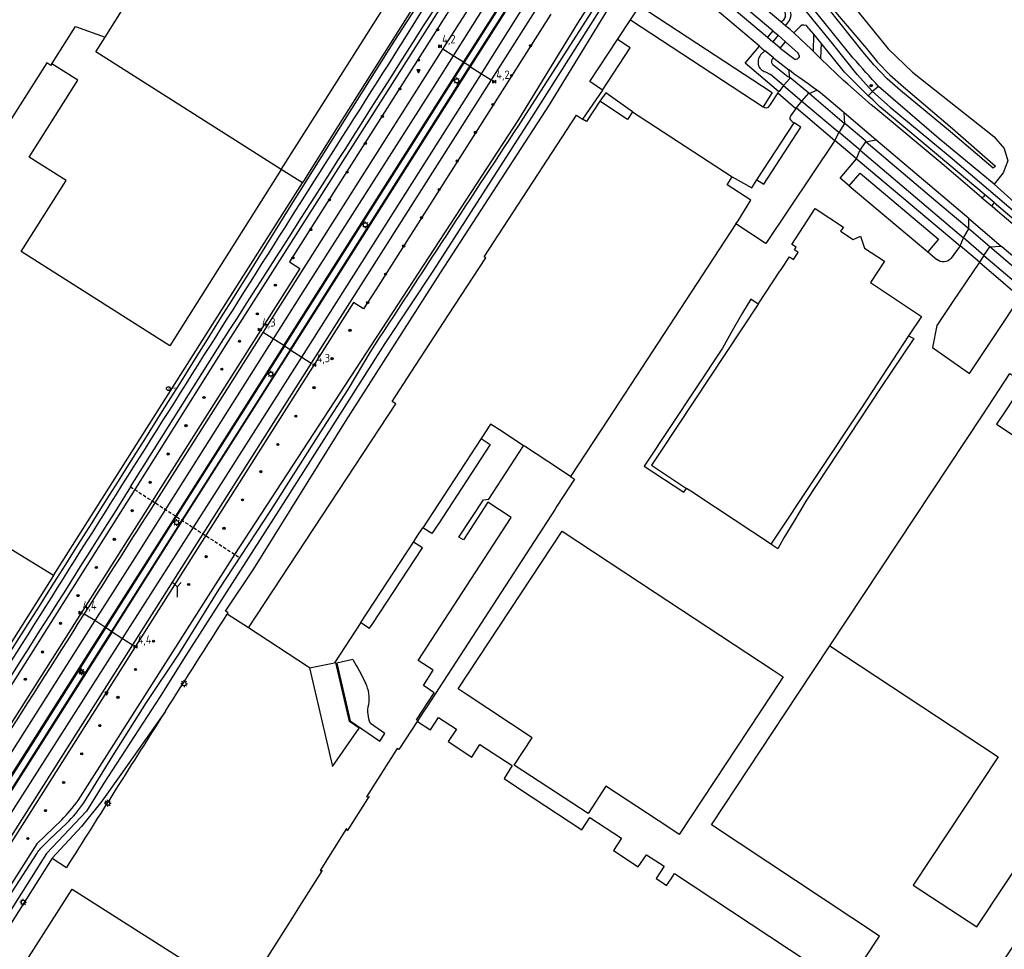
# Model space of a CAD drawing. Extents: x 165936 to 168762, y 445225 to 450407.
# Tile 32 of 69: x 167232 to 167526, y 446924 to 447201. Entities that reach past the tile are written whole.
import ezdxf

# ---------------------------------------------------------------- set-up
doc = ezdxf.new("R2010")
doc.units = 0
doc.header["$LTSCALE"] = 4
doc.linetypes.add('STIPPELFIJN', pattern=[0.375, 0.25, -0.125])
doc.layers.get('0').update_dxf_attribs({"linetype": 'CONTINUOUS'})
for name, color, linetype in [('G_BTD', 3, 'CONTINUOUS'), ('G_OTD', 32, 'CONTINUOUS'), ('G_OWG', 6, 'CONTINUOUS'), ('G_OWT', 6, 'CONTINUOUS'), ('G_PND', 1, 'CONTINUOUS'), ('G_WGD', 7, 'CONTINUOUS'), ('G_WGI', 1, 'CONTINUOUS'), ('G_WTD', 5, 'CONTINUOUS'), ('LKWDUP', 5, 'CONTINUOUS'), ('PPALHM', 10, 'CONTINUOUS'), ('PVGO', 102, 'CONTINUOUS')]:
    doc.layers.add(name, color=color, linetype=linetype)
for name, color, linetype, true_color in [('PBRD', 7, 'CONTINUOUS', 0xbd2877), ('PPAL', 7, 'CONTINUOUS', 0xbd2877), ('PPUT', 7, 'CONTINUOUS', 0xbd2877)]:
    doc.layers.add(name, color=color, linetype=linetype, true_color=true_color)
doc.styles.add('ISO', font='ISO')

# ---------------------------------------------------------------- blocks, each defined once
blk = doc.blocks.new('boom')
at = {"color": 0}
for radius in [0.315, 0.225, 0.135]:
    blk.add_circle((0, 0), radius, dxfattribs=at)
blk = doc.blocks.new('kilometerpaal')
at = {"color": 0}
for p, q in [((-0.44, 0.44), (0.44, -0.44)), ((-0.44, -0.44), (-0.44, 0.44)), ((0.44, 0.44), (-0.44, -0.44)), ((0.44, -0.44), (0.44, 0.44))]:
    blk.add_line(p, q, dxfattribs=at)
at = {"color": 0, "style": 'ISO'}
blk.add_attdef('KILOMETERPAAL', (0.59, 0.87), '', height=2.5, dxfattribs=at)
blk = doc.blocks.new('lichtmast')
at = {"color": 0}
for p, q in [((-0.6, 0), (-1, 0)), ((-0.71, 0.71), (-0.42, 0.42)), ((0, 0.6), (0, 1)), ((0.42, 0.42), (0.71, 0.71)), ((0.6, 0), (1, 0)), ((-0.42, -0.42), (-0.71, -0.71)), ((0, -0.6), (0, -1)), ((0.42, -0.42), (0.71, -0.71))]:
    blk.add_line(p, q, dxfattribs=at)
blk.add_circle((0, 0), 0.6, dxfattribs=at)
blk = doc.blocks.new('verkeersbord')
at = {"color": 0}
for p, q in [((0.5, 0.32), (-0.5, 0.32)), ((-0.5, 0.32), (0, -0.6)), ((0, -0.6), (0.5, 0.32))]:
    blk.add_line(p, q, dxfattribs=at)
blk = doc.blocks.new('verkeersbord-pl')
at = {"linetype": 'Continuous'}
blk.add_circle((0, 0), 0.03, dxfattribs=at)
blk = doc.blocks.new('kolk')
at = {"color": 0}
blk.add_circle((0, 0), 0.6, dxfattribs=at)
at = {"color": 0, "linetype": 'Continuous', "style": 'ISO'}
blk.add_attdef('KOLK', (-0.04, -0.26), '', height=0.8, dxfattribs=at)
blk = doc.blocks.new('wegwijzer')
at = {"color": 0}
for q in [(-0.424, 1.424), (0.424, 1.424), (0, 0)]:
    blk.add_line((0, 1), q, dxfattribs=at)

msp = doc.modelspace()

# ---------------------------------------------------------------- linework, layer by layer
at = {"layer": 'G_BTD', "linetype": 'Continuous', "transparency": 33554687}
msp.add_lwpolyline([(167522.801, 447152.041), (167535.785, 447140.419), (167536.531, 447139.799), (167559.378, 447120.418), (167577.258, 447105.482), (167598.3, 447087.428), (167620.011, 447069.004), (167631.449, 447059.422), (167655.321, 447039.346), (167657.84, 447037.196)], dxfattribs=at)
at = {"layer": 'G_OTD', "linetype": 'Continuous', "transparency": 33554687}
for points in [[(167316.653, 447152.43), (167316.979, 447152.941), (167327.377, 447169.446), (167354.053, 447211.781), (167354.647, 447211.402)], [(167414.405, 447201.031), (167417.178, 447205.253), (167456.684, 447179.369), (167453.982, 447175.1)], [(167410.562, 447195.18), (167414.405, 447201.031)], [(167414.405, 447201.031), (167453.982, 447175.1)], [(167406.054, 447180.067), (167402.325, 447182.639), (167410.562, 447195.18)], [(167406.054, 447180.067), (167414.35, 447192.698), (167410.562, 447195.18)], [(167241.905, 447187.911), (167241.622, 447187.465), (167240.359, 447188.265), (167232.408, 447175.717), (167227.947, 447168.675), (167228.919, 447168.055), (167228.674, 447167.768), (167227.862, 447166.817), (167227.468, 447166.823), (167217.267, 447150.569), (167218.901, 447143.718), (167215.706, 447138.622), (167207.549, 447126.747), (167202.933, 447119.335), (167195.431, 447107.567), (167191.576, 447101.463), (167187.685, 447095.302), (167181.468, 447094.031), (167174.653, 447083.273), (167172.331, 447079.608), (167187.243, 447070.116)], [(167406.054, 447180.067), (167400.146, 447171.441)], [(167415.05, 447173.63), (167407.097, 447179.299), (167405.27, 447176.756)], [(167458.302, 447179.251), (167455.889, 447175.533), (167455.389, 447174.924), (167454.872, 447174.69), (167454.422, 447174.768), (167453.982, 447175.1)], [(167463.683, 447174.597), (167462.251, 447172.508), (167461.898, 447171.949), (167461.9, 447171.549), (167462.088, 447171.201), (167462.59, 447170.752), (167463.175, 447170.374)], [(167452.105, 447153.335), (167454.18, 447152.04), (167465.215, 447169.054), (167463.175, 447170.374)], [(167452.105, 447153.335), (167463.175, 447170.374)], [(167475.336, 447165.036), (167454.778, 447134.346), (167454.231, 447134.693), (167445.845, 447140.199)], [(167479.594, 447151.605), (167476.947, 447153.858), (167481.814, 447159.653)], [(167316.653, 447152.43), (167310.309, 447156.444)], [(167479.594, 447151.605), (167482.873, 447155.354), (167506.234, 447135.658), (167503.039, 447131.891)], [(167290.49, 447111.36), (167316.653, 447152.43)], [(167444.694, 447154.261), (167450.557, 447150.963), (167452.105, 447153.335)], [(167479.594, 447151.605), (167503.039, 447131.891)], [(167503.039, 447131.891), (167505.692, 447129.612)], [(167512.653, 447133.626), (167510.006, 447129.998)], [(167518.451, 447128.795), (167510.512, 447117.094), (167505.784, 447109.934), (167504.411, 447103.327), (167515.453, 447095.572), (167524.999, 447109.948), (167528.877, 447115.831), (167532.943, 447112.823), (167533.688, 447113.821), (167538.128, 447110.215)], [(167452.431, 447116.283), (167450.254, 447117.771), (167447.805, 447113.67), (167444.313, 447107.668), (167441.879, 447103.112), (167418.485, 447067.99), (167430.282, 447060.227), (167431.097, 447061.34)], [(167242.399, 447035.392), (167290.49, 447111.36)], [(167497.319, 447106.839), (167498.91, 447106.069), (167489.077, 447091.435), (167466.908, 447057.843), (167463.104, 447051.518), (167460.136, 447046.651), (167458.283, 447043.36), (167456.271, 447044.69)], [(167369.892, 447076.224), (167372.551, 447074.432), (167357.128, 447050.832), (167355.195, 447047.881), (167352.482, 447049.617)], [(167351.017, 446992.142), (167350.634, 446992.372), (167355.851, 447000.364), (167352.672, 447002.58), (167355.594, 447007.156), (167351.104, 447010.075), (167369.604, 447038.45), (167378.859, 447052.667), (167371.913, 447057.197), (167364.602, 447045.973), (167363.271, 447046.828), (167370.557, 447057.964), (167372.172, 447058.173), (167382.55, 447074.083)], [(167396.512, 447064.947), (167397.723, 447064.097), (167392.492, 447056.035), (167391.915, 447055.146), (167353.659, 446996.184), (167352.644, 446994.62), (167351.017, 446992.142)], [(167456.51, 447000), (167428.916, 446958.143), (167425.791, 446960.203), (167407.1, 446972.525), (167401.756, 446964.419), (167380.016, 446978.64), (167379.749, 446978.815), (167385.126, 446987.01), (167365.421, 447000), (167363.017, 447001.585), (167394.026, 447048.624), (167421.726, 447030.363), (167456.988, 447007.117), (167459.925, 447005.181), (167456.51, 447000)], [(167333.968, 447021.321), (167336.637, 447019.657), (167337.422, 447020.817), (167352.389, 447043.594), (167349.667, 447045.315)], [(167242.399, 447035.392), (167229.734, 447043.168)], [(167242.399, 447035.392), (167207.767, 446980.757), (167206.987, 446981.117), (167173.975, 446929.791), (167149.924, 446893.179)], [(167300.523, 447019.794), (167294.178, 447023.855)], [(167554.097, 446960.991), (167554.226, 446960.906), (167542.984, 446943.835), (167542.836, 446943.932), (167541.551, 446944.779), (167513.495, 446902.176), (167484.348, 446921.371), (167488.634, 446927.881), (167438.554, 446961.021), (167464.304, 447000), (167473.834, 447014.426)], [(167318.738, 447007.876), (167325.521, 446978.47), (167333.495, 446989.868), (167330.655, 446991.877), (167326.562, 447009.444), (167326.138, 447009.355)], [(167331.634, 447010.295), (167326.846, 447009.23), (167330.825, 446992.013), (167339.648, 446985.951), (167341.206, 446988.229), (167336.897, 446991.261)], [(167351.017, 446992.142), (167345.333, 446983.484), (167344.871, 446983.789), (167335.658, 446969.404), (167336.447, 446969.519), (167336.006, 446968.826), (167329.965, 446959.275), (167329.746, 446959.913), (167321.871, 446947.393), (167322.483, 446947.445), (167315.727, 446936.764), (167313.613, 446933.422), (167300.823, 446913.257), (167300.638, 446912.962), (167277.971, 446876.83), (167272.432, 446868.034), (167266.573, 446859.121), (167264.714, 446856.158), (167264.599, 446855.976), (167246.53, 446827.467)], [(167351.017, 446992.142), (167350.919, 446991.87), (167354.535, 446989.486), (167354.756, 446989.34), (167357.16, 446993.06), (167362.512, 446989.558), (167360.01, 446985.876), (167367.097, 446981.204), (167369.533, 446984.965), (167379.087, 446978.714), (167376.695, 446974.876), (167381.625, 446971.626), (167399.897, 446959.597), (167402.315, 446963.254), (167411.77, 446957.088), (167409.311, 446953.398), (167416.722, 446948.52), (167419.169, 446952.106), (167424.422, 446948.751), (167422.023, 446945.03), (167423.722, 446943.911), (167425.184, 446942.949), (167426.493, 446944.958), (167427.516, 446946.529), (167478.822, 446912.692)], [(167242.021, 446951.074), (167246.255, 446948.32)]]:
    msp.add_lwpolyline(points, dxfattribs=at)
for points in [[(167510.006, 447129.998, -0.4251255), (167505.692, 447129.612)], [(167331.634, 447010.295, -0.022459), (167335.401, 447003.319)], [(167336.347, 446996.897, 0.1675378), (167335.401, 447003.319)], [(167336.897, 446991.261, -0.1642947), (167336.347, 446996.897)], [(167275.742, 446994.911, 0.0008933), (167246.255, 446948.32)]]:
    msp.add_lwpolyline(points, format="xyb", dxfattribs=at)
at = {"layer": 'G_OWG', "linetype": 'Continuous', "transparency": 33554687}
for points in [[(167371.27, 447241.569), (167372.088, 447236.901), (167374.007, 447229.747), (167373.474, 447225.018), (167370.084, 447219.311), (167312.741, 447128.876), (167315.834, 447126.915), (167253.31, 447028.444), (167186.057, 446922.538), (167116.294, 446812.585), (167109.76, 446802.331), (167106.785, 446804.22), (167067.27, 446741.953)], [(167466.398, 447216.454), (167468.763, 447212.648), (167470.569, 447209.918), (167474.307, 447204.747), (167484.731, 447192.479), (167488.033, 447188.456), (167491.728, 447184.628), (167495.754, 447181.038), (167510.455, 447168.607), (167523.206, 447157.42), (167522.538, 447156.821), (167509.775, 447167.677), (167494.856, 447179.961), (167490.934, 447183.495), (167487.043, 447187.552), (167483.754, 447191.379), (167473.334, 447204.546)], [(167480.824, 447189.667), (167470.368, 447202.532), (167466.483, 447207.492), (167464.592, 447210.235), (167462.369, 447213.806)], [(167478.372, 447208.276), (167491.179, 447192.425), (167498.461, 447185.446), (167522.761, 447166.3), (167525.83, 447162.708), (167526.868, 447159.039), (167525.536, 447155.43), (167522.801, 447152.041)], [(167390.63, 447202.788), (167338.489, 447120.601), (167334.843, 447114.855), (167331.844, 447116.758), (167269.343, 447018.233), (167202.36, 446912.689), (167132.397, 446802.562), (167125.797, 446792.154), (167128.822, 446790.235), (167074.45, 446704.729), (167070.214, 446702.087), (167065.222, 446693.897)], [(167364.827, 447188.275), (167364.616, 447188.409)], [(167366.537, 447187.19), (167364.827, 447188.275)], [(167366.748, 447187.056), (167366.537, 447187.19)], [(167488.376, 447181.184), (167486.648, 447179.748)], [(167522.801, 447152.041), (167506.301, 447165.63), (167488.376, 447181.184)], [(167486.648, 447179.748), (167486.556, 447179.664)], [(167311.23, 447103.785), (167311.019, 447103.919)], [(167312.925, 447102.71), (167311.23, 447103.785)], [(167312.925, 447102.71), (167313.136, 447102.576)], [(167257.731, 447019.969), (167257.938, 447019.837)], [(167257.938, 447019.837), (167259.633, 447018.759)], [(167259.633, 447018.759), (167259.844, 447018.625)]]:
    msp.add_lwpolyline(points, dxfattribs=at)
msp.add_lwpolyline([(167488.376, 447181.184, -0.0075459), (167480.824, 447189.667)], format="xyb", dxfattribs=at)
at = {"layer": 'G_OWT', "linetype": 'Continuous', "transparency": 33554687}
for points in [[(167367.673, 447220.42), (167293.741, 447104.118), (167266.637, 447060.99), (167208.834, 446969.615)], [(167294.178, 447023.855), (167294.324, 447024.083), (167294.47, 447024.312), (167294.206, 447024.493), (167293.677, 447024.747), (167302.144, 447037.391), (167329.397, 447081.268), (167357.716, 447125.596), (167390.274, 447175.688), (167412.417, 447211.983), (167412.557, 447213.806)], [(167354.647, 447211.402), (167344.093, 447194.863), (167316.25, 447150.701)], [(167249.695, 446968.301), (167296.405, 447041.673), (167381.092, 447171.322), (167398.673, 447200.019), (167403.015, 447206.726)], [(167232.828, 447017.972), (167175.531, 446928.1), (167148.249, 446885.665), (167121.796, 446843.234), (167093.393, 446799.32)], [(167275.742, 446994.911), (167262.436, 446976.087), (167256.798, 446968.097), (167250.706, 446960.543), (167242.021, 446951.074)], [(167244.834, 446962.514), (167237.443, 446955.357), (167207.7, 446908.809), (167186.466, 446875.002), (167180.002, 446864.71), (167138.196, 446798.884)], [(167242.021, 446951.074), (167213.475, 446906.077), (167205.576, 446893.455)]]:
    msp.add_lwpolyline(points, dxfattribs=at)
for points in [[(167316.25, 447150.701, -0.0022618), (167232.828, 447017.972)], [(167275.742, 446994.911, -0.0005498), (167294.178, 447023.855)], [(167244.834, 446962.514, 0.0381348), (167249.695, 446968.301)]]:
    msp.add_lwpolyline(points, format="xyb", dxfattribs=at)
at = {"layer": 'G_PND', "linetype": 'Continuous', "transparency": 33554687}
for points in [[(167257.771, 447195.918), (167263.174, 447204.458), (167265.651, 447208.374), (167265.884, 447208.742), (167292.652, 447251.055), (167293.327, 447250.628), (167293.769, 447250.348)], [(167310.309, 447156.444), (167321.006, 447173.353), (167348.01, 447216.035)], [(167241.905, 447187.911), (167241.878, 447187.928), (167248.916, 447199.08), (167257.771, 447195.918)], [(167310.309, 447156.444), (167254.959, 447191.472), (167257.771, 447195.918)], [(167310.309, 447156.444), (167284.006, 447114.911), (167277.022, 447103.884), (167232.745, 447131.974), (167246.113, 447153.134), (167235.156, 447160.082), (167249.614, 447183.039), (167241.905, 447187.911)], [(167405.27, 447176.756), (167401.279, 447170.704), (167400.146, 447171.441)], [(167415.05, 447173.63), (167413.51, 447171.306), (167405.27, 447176.756)], [(167300.523, 447019.794), (167344.417, 447086.596), (167343.361, 447087.284), (167349.044, 447096.006), (167360.186, 447113.148), (167371.245, 447130.079), (167370.768, 447130.413), (167398.333, 447172.621), (167400.146, 447171.441)], [(167415.05, 447173.63), (167444.694, 447154.261)], [(167445.845, 447140.199), (167446.478, 447141.165), (167450.308, 447147.327), (167443.185, 447151.897), (167444.694, 447154.261)], [(167452.431, 447116.283), (167458.934, 447126.108), (167459.29, 447126.645), (167461.781, 447130.41), (167462.973, 447129.621), (167464.431, 447131.688), (167463.257, 447132.468), (167463.797, 447133.298), (167462.54, 447134.116), (167469.511, 447144.821), (167477.868, 447139.273), (167477.038, 447138.024), (167480.771, 447135.546), (167482.987, 447136.581), (167484.209, 447133.023), (167490.116, 447129.102), (167485.921, 447122.708), (167501.13, 447112.641), (167497.319, 447106.839)], [(167445.845, 447140.199), (167407.744, 447082.042), (167396.512, 447064.947)], [(167452.431, 447116.283), (167423.612, 447072.739), (167420.644, 447068.255), (167431.097, 447061.34)], [(167497.319, 447106.839), (167483.247, 447085.41), (167456.271, 447044.69)], [(167473.834, 447014.426), (167519.435, 447083.294), (167527.52, 447095.607), (167531.686, 447092.843), (167526.375, 447084.78), (167523.538, 447080.474), (167580.346, 447042.973), (167580.531, 447042.851), (167595.688, 447032.845), (167595.815, 447032.761), (167599.719, 447030.184), (167594.64, 447022.411), (167589.641, 447014.837), (167589.619, 447014.804), (167579.847, 447000), (167554.097, 446960.991)], [(167382.55, 447074.083), (167376.122, 447078.289), (167372.705, 447080.524), (167369.892, 447076.224)], [(167369.892, 447076.224), (167352.482, 447049.617)], [(167396.512, 447064.947), (167390.017, 447069.197), (167389.725, 447069.388), (167382.815, 447073.909), (167382.634, 447074.028), (167382.55, 447074.083)], [(167456.271, 447044.69), (167456.141, 447044.776), (167434.444, 447059.127), (167433.148, 447059.984), (167431.097, 447061.34)], [(167349.667, 447045.315), (167350.812, 447047.065), (167352.482, 447049.617)], [(167333.968, 447021.321), (167349.667, 447045.315)], [(167318.738, 447007.876), (167318.104, 447008.29), (167300.523, 447019.794)], [(167333.968, 447021.321), (167326.138, 447009.355)], [(167473.834, 447014.426), (167523.977, 446981.291), (167498.703, 446943.024), (167517.671, 446930.585), (167542.788, 446968.542), (167554.097, 446960.991)], [(167318.738, 447007.876), (167326.138, 447009.355)], [(167232.679, 446917.924), (167247.919, 446941.885), (167290.301, 446914.93), (167275.158, 446891.079)]]:
    msp.add_lwpolyline(points, dxfattribs=at)
at = {"layer": 'G_WGD', "linetype": 'Continuous', "transparency": 33554687}
for points in [[(167382.975, 447226.297), (167382.454, 447224.027), (167381.214, 447221.695), (167374.761, 447211.346), (167361.549, 447190.355)], [(167364.616, 447188.409), (167385.463, 447221.272)], [(167366.748, 447187.056), (167387.613, 447219.935)], [(167369.993, 447184.996), (167373.296, 447190.202), (167384.075, 447207.552), (167385.955, 447210.95), (167388.114, 447214.108), (167389.914, 447216.706), (167392.313, 447219.025), (167393.104, 447219.702)], [(167459.2, 447200.491), (167442.814, 447214.361), (167435.536, 447220.84)], [(167358.504, 447192.287), (167374.619, 447217.679)], [(167456.813, 447197.799), (167433.126, 447217.805)], [(167431.584, 447215.865), (167455.231, 447195.891)], [(167452.824, 447193.181), (167439.696, 447204.284), (167437.7, 447205.865), (167435.691, 447207.428), (167433.926, 447208.775), (167428.937, 447212.531)], [(167460.655, 447199.26), (167461.771, 447200.895), (167462.186, 447201.917), (167462.277, 447202.668), (167462.132, 447203.482), (167461.771, 447204.314), (167458.87, 447208.432), (167457.161, 447210.999)], [(167388.62, 447208.08), (167372.831, 447183.195)], [(167459.2, 447200.491), (167460.103, 447201.03), (167460.33, 447201.329), (167460.458, 447201.645), (167460.588, 447201.913), (167460.655, 447202.306), (167460.645, 447202.704), (167460.488, 447203.28), (167460.154, 447204.131), (167459.639, 447204.982), (167458.105, 447207.054), (167457.888, 447206.937), (167456.007, 447209.762)], [(167482.015, 447184.78), (167474.586, 447194.038), (167466.643, 447203.73)], [(167460.655, 447199.26), (167459.2, 447200.491)], [(167463.074, 447197.147), (167462.065, 447198.034), (167461.055, 447198.921), (167460.655, 447199.26)], [(167469.054, 447196.816), (167469.053, 447196.817), (167467.795, 447198.263), (167467.486, 447198.614), (167466.836, 447199.363), (167466.104, 447199.453), (167465.508, 447199.453), (167464.965, 447199.073), (167463.074, 447197.147)], [(167456.813, 447197.799), (167455.231, 447195.891)], [(167455.231, 447195.891), (167456.833, 447194.507)], [(167456.813, 447197.799), (167458.382, 447196.46)], [(167458.382, 447196.46), (167456.833, 447194.507)], [(167460.618, 447194.504), (167458.382, 447196.46)], [(167469.005, 447191.578), (167468.184, 447192.386), (167466.73, 447193.742), (167465.002, 447195.358), (167463.074, 447197.147)], [(167469.005, 447191.578), (167469.054, 447196.816)], [(167471.207, 447194.121), (167469.054, 447196.816)], [(167458.577, 447179.73), (167448.553, 447188.168), (167452.824, 447193.181)], [(167452.824, 447193.181), (167453.475, 447192.63), (167454.435, 447191.834)], [(167459.042, 447192.644), (167456.833, 447194.507)], [(167459.042, 447192.644), (167460.618, 447194.504)], [(167460.618, 447194.504), (167464.347, 447191.1)], [(167471.207, 447194.121), (167471.081, 447189.531)], [(167479.265, 447184.343), (167478.242, 447185.486), (167471.207, 447194.121)], [(167304.89, 447107.809), (167358.504, 447192.287)], [(167361.549, 447190.355), (167356.295, 447182.006), (167316.762, 447119.933), (167307.884, 447105.909)], [(167361.549, 447190.355), (167358.504, 447192.287)], [(167364.616, 447188.409), (167361.549, 447190.355)], [(167454.435, 447191.834), (167453.501, 447190.939)], [(167457.042, 447189.699), (167454.825, 447191.51), (167454.435, 447191.834)], [(167459.042, 447192.644), (167463.077, 447189.56)], [(167471.081, 447189.531), (167469.005, 447191.578)], [(167311.019, 447103.919), (167364.616, 447188.409)], [(167313.136, 447102.576), (167366.748, 447187.056)], [(167366.748, 447187.056), (167369.993, 447184.996)], [(167456.667, 447189.208), (167456.851, 447189.466), (167457.042, 447189.699)], [(167461.789, 447183.936), (167461.343, 447184.094), (167456.874, 447187.658)], [(167457.042, 447189.699), (167457.117, 447189.638), (167461.654, 447186.141), (167461.689, 447186.113)], [(167519.059, 447148.128), (167507.874, 447157.641), (167487.563, 447174.633), (167486.197, 447175.731), (167479.168, 447181.825), (167477.914, 447182.958), (167473.528, 447187.123), (167471.081, 447189.531)], [(167316.393, 447100.509), (167369.993, 447184.996)], [(167369.993, 447184.996), (167372.831, 447183.195)], [(167460.066, 447181.429), (167456.127, 447184.756)], [(167469.927, 447180.071), (167468.982, 447180.745), (167467.377, 447181.923), (167464.683, 447183.839), (167463.241, 447184.887), (167461.689, 447186.113)], [(167461.789, 447183.936), (167461.689, 447186.113)], [(167479.265, 447184.343), (167485.249, 447178.44)], [(167486.556, 447179.664), (167482.015, 447184.78)], [(167372.831, 447183.195), (167319.225, 447098.711)], [(167460.066, 447181.429), (167458.715, 447179.65), (167458.577, 447179.73)], [(167460.066, 447181.429), (167461.87, 447183.565), (167461.789, 447183.936)], [(167460.066, 447181.429), (167465.501, 447176.839)], [(167467.538, 447179.204), (167461.899, 447183.897), (167461.789, 447183.936)], [(167458.577, 447179.73), (167458.302, 447179.251)], [(167458.302, 447179.251), (167463.683, 447174.597)], [(167465.501, 447176.839), (167467.538, 447179.204)], [(167467.653, 447179.108), (167467.538, 447179.204)], [(167467.653, 447179.108), (167469.927, 447180.071)], [(167478.33, 447170.149), (167478.143, 447170.124), (167467.653, 447179.108)], [(167478.065, 447173.334), (167477.422, 447173.884), (167471.003, 447179.25), (167470.211, 447179.912), (167469.927, 447180.071)], [(167486.556, 447179.664), (167485.249, 447178.44)], [(167519.857, 447149.085), (167506.201, 447160.523), (167491.049, 447173.214), (167488.787, 447175.108), (167486.691, 447177.156), (167485.249, 447178.44)], [(167486.556, 447179.664), (167491.837, 447174.987), (167494.749, 447172.583), (167509.722, 447160.225), (167529.867, 447143.028), (167550.646, 447125.411), (167594.924, 447087.755), (167618.133, 447067.958), (167634.929, 447053.913), (167639.73, 447049.881)], [(167463.892, 447174.818), (167465.501, 447176.839)], [(167465.501, 447176.839), (167475.43, 447168.452), (167476.604, 447167.456)], [(167463.683, 447174.597), (167463.892, 447174.818)], [(167463.892, 447174.818), (167475.336, 447165.036)], [(167478.33, 447170.149), (167478.065, 447173.334)], [(167487.522, 447165.249), (167478.065, 447173.334)], [(167476.604, 447167.456), (167478.33, 447170.149)], [(167484.609, 447164.697), (167484.55, 447164.878), (167478.33, 447170.149)], [(167475.336, 447165.036), (167476.521, 447167.327), (167476.604, 447167.456)], [(167482.846, 447162.159), (167476.604, 447167.456)], [(167481.814, 447159.653), (167475.336, 447165.036)], [(167482.846, 447162.159), (167484.609, 447164.697)], [(167484.609, 447164.697), (167487.522, 447165.249)], [(167515.265, 447138.695), (167506.732, 447145.929), (167484.632, 447164.626), (167484.609, 447164.697)], [(167515.258, 447141.812), (167487.522, 447165.249)], [(167481.814, 447159.653), (167482.787, 447162.074), (167482.846, 447162.159)], [(167482.846, 447162.159), (167513.66, 447136.013)], [(167481.814, 447159.653), (167482.898, 447158.706), (167512.653, 447133.626)], [(167519.857, 447149.085), (167519.896, 447148.767), (167519.855, 447148.567), (167519.741, 447148.236), (167519.385, 447148.128), (167519.059, 447148.128)], [(167522.791, 447146.614), (167519.875, 447149.106), (167519.857, 447149.085)], [(167519.059, 447148.128), (167522.204, 447145.46)], [(167522.791, 447146.614), (167522.348, 447145.992), (167522.204, 447145.46)], [(167522.791, 447146.614), (167526.809, 447143.202), (167543.192, 447129.19), (167567.003, 447108.974), (167619.567, 447064.265), (167620.198, 447063.748), (167620.674, 447063.239), (167620.211, 447062.396)], [(167522.204, 447145.46), (167523.823, 447144.076), (167525.183, 447142.925), (167548.377, 447123.303), (167601.867, 447077.974), (167620.211, 447062.396)], [(167515.258, 447141.812), (167524.96, 447133.609)], [(167515.265, 447138.695), (167515.258, 447141.812)], [(167513.66, 447136.013), (167515.265, 447138.695)], [(167521.54, 447133.376), (167515.265, 447138.695)], [(167512.653, 447133.626), (167513.66, 447136.013)], [(167519.767, 447130.831), (167513.66, 447136.013)], [(167518.451, 447128.795), (167512.653, 447133.626)], [(167519.767, 447130.831), (167521.54, 447133.376)], [(167521.54, 447133.376), (167524.96, 447133.609)], [(167617.637, 447052.008), (167612.823, 447056.042), (167604.356, 447063.346), (167583.434, 447081.047), (167560.816, 447100.09), (167539.022, 447118.501), (167521.54, 447133.376)], [(167524.96, 447133.609), (167525.129, 447133.466), (167558.872, 447104.889), (167591.575, 447077.151), (167618.126, 447054.707), (167618.996, 447053.954)], [(167519.767, 447130.831), (167518.451, 447128.795)], [(167518.451, 447128.795), (167538.955, 447111.237)], [(167519.767, 447130.831), (167601.687, 447061.421), (167622.054, 447044.204)], [(167272.685, 447057.065), (167304.89, 447107.809)], [(167307.884, 447105.909), (167304.89, 447107.809)], [(167307.884, 447105.909), (167266.589, 447040.683), (167254.665, 447021.919)], [(167311.019, 447103.919), (167307.884, 447105.909)], [(167311.019, 447103.919), (167278.785, 447053.107), (167257.731, 447019.969)], [(167259.844, 447018.625), (167280.88, 447051.748), (167313.136, 447102.576)], [(167313.136, 447102.576), (167316.393, 447100.509)], [(167262.982, 447016.629), (167290.396, 447059.533), (167316.393, 447100.509)], [(167316.393, 447100.509), (167319.225, 447098.711)], [(167319.225, 447098.711), (167286.934, 447047.819), (167265.94, 447014.748)], [(167254.665, 447021.919), (167251.572, 447023.886)], [(167254.665, 447021.919), (167207.673, 446947.968), (167200.784, 446937.12)], [(167257.731, 447019.969), (167203.855, 446935.172)], [(167257.731, 447019.969), (167254.665, 447021.919)], [(167259.844, 447018.625), (167205.985, 446933.821)], [(167259.844, 447018.625), (167262.982, 447016.629)], [(167209.015, 446931.899), (167225.999, 446958.751), (167262.982, 447016.629)], [(167265.94, 447014.748), (167212.102, 446929.941)], [(167262.982, 447016.629), (167265.94, 447014.748)]]:
    msp.add_lwpolyline(points, dxfattribs=at)
for points in [[(167453.501, 447190.939, 0.2436147), (167452.465, 447187.787)], [(167464.709, 447190.427, 0.198441), (167464.347, 447191.1)], [(167464.709, 447190.427, -0.1983197), (167464.49, 447189.695)], [(167452.465, 447187.787, 0.2923467), (167454.704, 447185.504)], [(167456.874, 447187.658, -0.3245861), (167456.667, 447189.208)], [(167463.077, 447189.56, 0.2016454), (167463.811, 447189.332)], [(167463.811, 447189.332, 0.2016194), (167464.49, 447189.695)], [(167454.704, 447185.504, -0.0548136), (167456.127, 447184.756)], [(167251.572, 447023.886, -0.0001053), (167272.685, 447057.065)], [(167197.704, 446939.074, -0.0003038), (167251.572, 447023.886)]]:
    msp.add_lwpolyline(points, format="xyb", dxfattribs=at)
at = {"layer": 'G_WGI', "linetype": 'Continuous', "transparency": 33554687}
for points in [[(167364.827, 447188.275), (167385.674, 447221.138)], [(167366.537, 447187.19), (167387.402, 447220.069)], [(167311.23, 447103.785), (167364.827, 447188.275)], [(167312.925, 447102.71), (167366.537, 447187.19)], [(167311.23, 447103.785), (167278.995, 447052.971), (167257.938, 447019.837)], [(167312.925, 447102.71), (167280.67, 447051.884), (167259.633, 447018.759)], [(167257.938, 447019.837), (167222.366, 446963.866), (167204.059, 446935.043)], [(167259.633, 447018.759), (167205.774, 446933.955)]]:
    msp.add_lwpolyline(points, dxfattribs=at)
at = {"layer": 'G_WTD', "linetype": 'Continuous', "transparency": 33554687}
for points in [[(167367.424, 447247.793), (167367.096, 447232.059), (167365.296, 447226.486), (167363.401, 447221.813), (167345.873, 447193.611)], [(167382.507, 447171.757), (167405.34, 447207.399), (167409.662, 447213.051), (167411.062, 447212.156), (167407.68, 447207.935), (167384.214, 447170.86), (167355.627, 447126.406), (167341.13, 447104.513), (167309.424, 447054.632), (167281.821, 447011.564), (167274.201, 446999.335), (167257.352, 446973.504), (167252.178, 446965.157), (167240.253, 446952.481), (167211.406, 446906.763)], [(167265.386, 447061.802), (167292.482, 447104.816)], [(167251.437, 446967.643), (167260.102, 446981.633), (167270.156, 446997.501), (167279.923, 447012.254), (167291.759, 447031.284), (167307.22, 447054.716), (167322.781, 447079.338), (167330.257, 447090.813), (167336.769, 447101.853)], [(167239.893, 446955.358), (167241.417, 446956.841), (167246.259, 446961.459)], [(167224.831, 446933.369), (167230.062, 446941.04), (167237.48, 446952.643)]]:
    msp.add_lwpolyline(points, dxfattribs=at)
for points in [[(167292.482, 447104.816, 0.0015078), (167366.335, 447220.729)], [(167345.873, 447193.611, 0.0010028), (167290.652, 447106.457)], [(167336.769, 447101.853, -0.0008038), (167382.507, 447171.757)], [(167290.652, 447106.457, 0.0007865), (167234.803, 447017.866)], [(167265.386, 447061.802, -0.0012457), (167207.146, 446970.059)], [(167234.803, 447017.866, 0.0009564), (167123.853, 446842.28)], [(167246.259, 446961.459, 0.0511806), (167251.437, 446967.643)], [(167237.48, 446952.643, -0.0484008), (167239.893, 446955.358)]]:
    msp.add_lwpolyline(points, format="xyb", dxfattribs=at)
at = {"layer": 'LKWDUP', "linetype": 'STIPPELFIJN', "lineweight": -3, "transparency": 33554687}
msp.add_lwpolyline([(167265.315, 447061.848), (167297.573, 447040.915)], dxfattribs=at)

# ---------------------------------------------------------------- block references
at = {"layer": 'PBRD', "transparency": 33554687}
for p in [(167351.247, 447185.868), (167250.698, 447006.655), (167258.149, 447000.295)]:
    msp.add_blockref('verkeersbord', p, dxfattribs=at)
at = {"layer": 'PBRD', "transparency": 33554687, "xscale": 3, "yscale": 3, "zscale": 3}
msp.add_blockref('wegwijzer', (167279.215, 447029.024), dxfattribs=at)
at = {"layer": 'PPAL', "transparency": 33554687}
for name, p in [('verkeersbord-pl', (167351.247, 447185.868)), ('lichtmast', (167362.605, 447182.877)), ('lichtmast', (167335.35, 447139.929)), ('lichtmast', (167307.17, 447095.425)), ('lichtmast', (167279.091, 447051.145)), ('verkeersbord-pl', (167279.215, 447029.024)), ('lichtmast', (167250.698, 447006.655)), ('lichtmast', (167281.305, 447003.13)), ('verkeersbord-pl', (167258.149, 447000.295)), ('lichtmast', (167258.529, 446967.471)), ('lichtmast', (167233.357, 446937.955))]:
    msp.add_blockref(name, p, dxfattribs=at)
at = {"layer": 'PPALHM', "transparency": 33554687}
for p, values in [((167357.661, 447193.177), {'KILOMETERPAAL': '4,2'}), ((167373.8, 447182.58), {'KILOMETERPAAL': '4,2'}), ((167303.967, 447108.729), {'KILOMETERPAAL': '4,3'}), ((167320.199, 447098.093), {'KILOMETERPAAL': '4,3'}), ((167250.504, 447024.332), {'KILOMETERPAAL': '4,4'}), ((167266.866, 447014.159), {'KILOMETERPAAL': '4,4'})]:
    msp.add_blockref('kilometerpaal', p, dxfattribs=at).add_auto_attribs(values)
at = {"layer": 'PPUT', "transparency": 33554687}
msp.add_blockref('kolk', (167276.663, 447091.123), dxfattribs=at).add_auto_attribs({'KOLK': 'Kolk'})
at = {"layer": 'PVGO', "transparency": 33554687}
for p in [(167356.895, 447198.072), (167384.583, 447193.33), (167351.181, 447189.042), (167378.916, 447184.434), (167486.077, 447181.35), (167486.196, 447181.466), (167345.647, 447180.452), (167373.397, 447175.79), (167340.443, 447172.258), (167368.168, 447167.494), (167335.34, 447164.197), (167362.748, 447158.977), (167329.927, 447155.613), (167357.358, 447150.455), (167324.659, 447147.369), (167352.075, 447142.084), (167319.115, 447138.51), (167346.782, 447133.618), (167313.775, 447130.094), (167341.386, 447125.218), (167308.507, 447121.944), (167336.045, 447116.749), (167303.161, 447113.386), (167330.789, 447108.473), (167297.859, 447105.218), (167325.434, 447100.035), (167292.548, 447096.878), (167320.046, 447091.377), (167287.248, 447088.474), (167314.612, 447082.885), (167281.898, 447080.045), (167309.261, 447074.431), (167276.547, 447071.619), (167304.181, 447066.342), (167271.206, 447063.147), (167298.752, 447057.923), (167265.855, 447054.71), (167293.213, 447049.453), (167260.516, 447046.169), (167287.877, 447040.99), (167255.16, 447037.79), (167282.685, 447032.712), (167249.686, 447029.388), (167244.496, 447021.108), (167272.186, 447015.791), (167239.099, 447012.559), (167266.814, 447007.369), (167233.991, 447004.442), (167261.628, 446999.043), (167256.205, 446990.632), (167250.805, 446982.232), (167245.408, 446973.657), (167239.984, 446965.289), (167234.711, 446956.971)]:
    msp.add_blockref('boom', p, dxfattribs=at)

doc.saveas('drawing.dxf')
